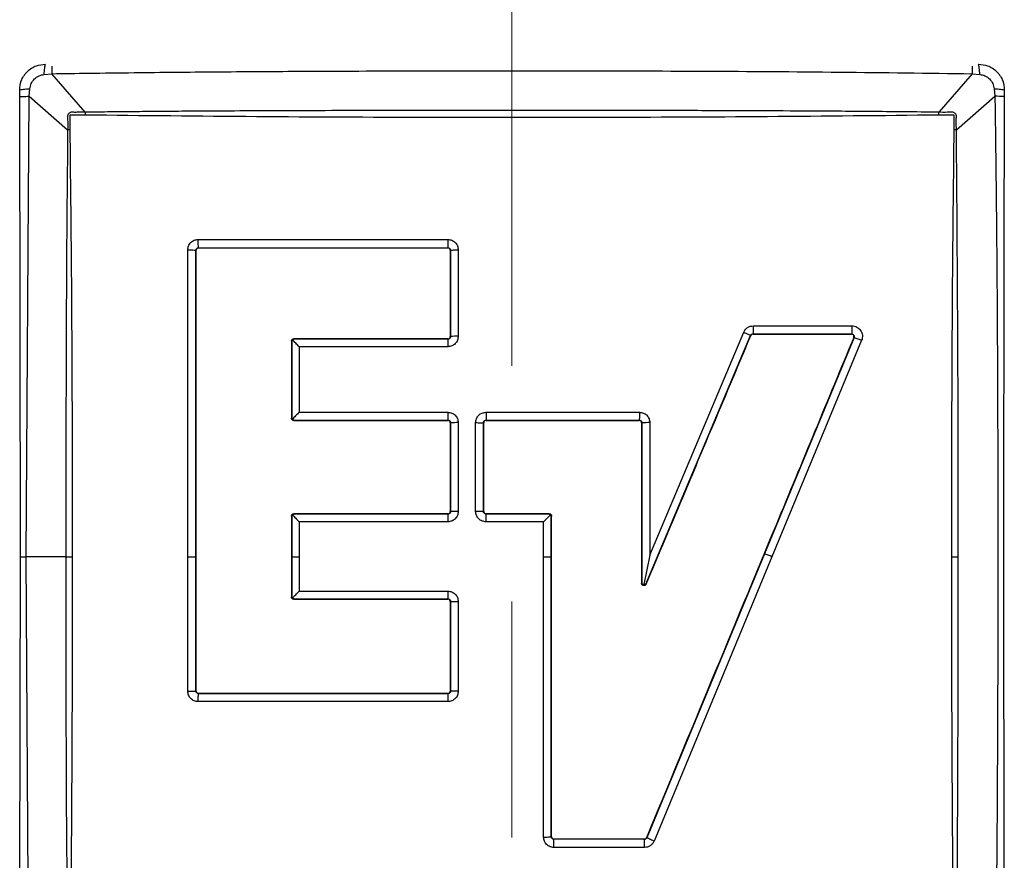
# Model space of a CAD drawing. Header units: millimetres. Extents: x 0 to 4205, y 0 to 2970.
# Tile 6 of 33: x 1008 to 1061, y 776 to 821. Entities that reach past the tile are written whole.
import ezdxf

# ---------------------------------------------------------------- set-up
doc = ezdxf.new("R2010")
doc.units = ezdxf.units.MM
doc.header["$LTSCALE"] = 5
doc.linetypes.add('CENTERX2', pattern=[20.32, 12.7, -2.54, 2.54, -2.54])
doc.layers.add('SLD-0', color=7, linetype='Continuous')

msp = doc.modelspace()

# ---------------------------------------------------------------- linework, layer by layer
at = {"color": 7, "linetype": 'Continuous', "lineweight": 25}
for p, q in [((1009.294803, 818.301233), (1009.700334, 818.342405)), ((1011.502298, 816.267232), (1009.700334, 818.342405)), ((1059.302586, 818.342405), (1057.500622, 816.267232)), ((1059.302586, 818.342405), (1059.708117, 818.301233)), ((1007.978947, 817.116785), (1007.973746, 817.46957)), ((1008.01139, 792.323569), (1007.978947, 817.116785)), ((1008.32319, 792.323569), (1008.482623, 817.124697)), ((1008.482623, 817.12469), (1008.523795, 817.530225)), ((1008.482623, 817.12469), (1010.557792, 815.322729)), ((1058.445128, 815.322729), (1060.520298, 817.12469)), ((1060.479126, 817.530225), (1060.520298, 817.12469)), ((1061.029174, 817.46957), (1061.023974, 817.116785)), ((1011.502298, 816.267232), (1011.49878, 816.131199)), ((1057.504141, 816.131199), (1057.500622, 816.267232)), ((1010.693825, 815.326246), (1010.557792, 815.322729)), ((1058.445128, 815.322729), (1058.309096, 815.326246)), ((1017.59277, 809.411655), (1031.04347, 809.411789)), ((1017.03184, 792.323569), (1017.031708, 808.849129)), ((1017.483461, 808.833564), (1017.473562, 808.83343)), ((1017.473613, 792.323569), (1017.473562, 808.833289)), ((1017.610603, 808.97061), (1017.610459, 808.960567)), ((1017.610603, 808.97061), (1031.04709, 808.970551)), ((1031.04706, 808.960567), (1031.04709, 808.970551)), ((1031.191647, 808.833318), (1031.17406, 808.833564)), ((1031.191647, 808.833318), (1031.191615, 804.185192)), ((1031.60461, 808.850865), (1031.604587, 804.197619)), ((1041.927647, 792.411665), (1046.985548, 804.416182)), ((1047.488832, 804.32413), (1052.802344, 804.32416)), ((1047.488832, 804.32413), (1047.488963, 804.312366)), ((1047.502439, 804.75876), (1052.822758, 804.758723)), ((1052.80253, 804.312366), (1052.802344, 804.32416)), ((1022.63511, 803.931261), (1022.61426, 803.931365)), ((1022.63511, 803.931261), (1022.635088, 799.790966)), ((1022.689364, 803.983207), (1022.63511, 803.931365)), ((1022.74126, 804.037573), (1022.689364, 803.983207)), ((1022.74126, 804.058368), (1022.741366, 804.037573)), ((1031.047122, 804.037611), (1022.741366, 804.037573)), ((1031.047122, 804.037611), (1031.04706, 804.058368)), ((1031.17406, 804.185371), (1031.191615, 804.185192)), ((1041.712961, 790.852721), (1047.354239, 804.241846)), ((1047.371927, 804.234679), (1047.354239, 804.241846)), ((1052.930408, 804.131905), (1048.101996, 792.485106)), ((1053.340078, 803.98349), (1048.50632, 792.323569)), ((1052.930408, 804.131905), (1052.919847, 804.136733)), ((1023.035973, 803.636501), (1023.035966, 800.105731)), ((1031.043502, 803.636509), (1023.035973, 803.636501)), ((1023.035966, 800.105731), (1031.043479, 800.105723)), ((1033.103012, 800.105723), (1041.36657, 800.105723)), ((1022.61426, 799.791167), (1022.635088, 799.790966)), ((1022.635088, 799.790899), (1022.683625, 799.741092)), ((1022.741328, 799.677673), (1022.74126, 799.664165)), ((1022.741328, 799.677673), (1031.0471, 799.677643)), ((1031.04706, 799.664165), (1031.0471, 799.677643)), ((1033.104476, 799.677643), (1033.10446, 799.664165)), ((1033.104476, 799.677643), (1041.359382, 799.67765)), ((1041.35946, 799.664165), (1041.359382, 799.67765)), ((1031.191593, 799.537058), (1031.17406, 799.537169)), ((1031.191593, 799.537058), (1031.191581, 794.761928)), ((1031.604578, 799.54462), (1031.604574, 794.764484)), ((1032.541932, 794.764491), (1032.541928, 799.544635)), ((1032.97746, 799.537169), (1032.961776, 799.537073)), ((1032.961787, 794.761936), (1032.961776, 799.537073)), ((1041.500078, 799.537087), (1041.48646, 799.537169)), ((1041.500078, 799.537087), (1041.500067, 790.89469)), ((1041.927651, 799.544642), (1041.927647, 792.411665)), ((1022.635056, 794.507931), (1022.61426, 794.507968)), ((1022.635075, 794.507931), (1022.635073, 792.323569)), ((1022.686488, 794.559027), (1022.635075, 794.507968)), ((1022.74126, 794.617804), (1022.686488, 794.559027)), ((1022.74126, 794.634971), (1022.741346, 794.617804)), ((1031.047111, 794.617834), (1022.741346, 794.617804)), ((1031.047111, 794.617834), (1031.04706, 794.634971)), ((1031.17406, 794.761966), (1031.191581, 794.761928)), ((1032.961787, 794.761936), (1032.97746, 794.761966)), ((1033.10446, 794.634971), (1033.104481, 794.617834)), ((1036.508031, 794.617834), (1033.104481, 794.617834)), ((1036.508031, 794.617849), (1036.50806, 794.634971)), ((1036.562094, 794.562074), (1036.50806, 794.617834)), ((1036.617995, 794.507901), (1036.562094, 794.562074)), ((1036.63506, 794.507968), (1036.617995, 794.507938)), ((1036.617996, 792.323569), (1036.617995, 794.507938)), ((1023.035959, 794.203396), (1023.035958, 792.323569)), ((1031.043489, 794.203403), (1023.035959, 794.203396)), ((1036.203314, 794.203403), (1033.103016, 794.203403)), ((1036.203314, 792.323569), (1036.203314, 794.203403)), ((1007.978947, 767.530354), (1008.01139, 792.323569)), ((1008.01139, 792.323569), (1008.32319, 792.323569)), ((1010.45959, 792.323569), (1008.32319, 792.323569)), ((1008.482623, 767.522442), (1008.32319, 792.323569)), ((1017.031842, 785.077045), (1017.03184, 792.323569)), ((1017.03184, 792.323569), (1017.473613, 792.323569)), ((1017.473607, 785.08463), (1017.473613, 792.323569)), ((1022.635073, 792.323569), (1023.035958, 792.323569)), ((1022.635073, 792.323569), (1022.635075, 790.164607)), ((1023.035958, 792.323569), (1023.035959, 790.469165)), ((1036.203308, 777.221138), (1036.203314, 792.323569)), ((1036.203314, 792.323569), (1036.617996, 792.323569)), ((1036.617941, 777.236188), (1036.617996, 792.323569)), ((1041.927647, 792.411665), (1041.605172, 790.832656)), ((1048.101996, 792.485106), (1041.758271, 777.183006)), ((1048.50632, 792.323569), (1042.155934, 777.005437)), ((1041.48646, 790.894675), (1041.500067, 790.89469)), ((1041.712961, 790.852721), (1041.730496, 790.845359)), ((1022.61426, 790.16457), (1022.635075, 790.164607)), ((1022.635075, 790.164645), (1022.68648, 790.113511)), ((1022.68648, 790.113511), (1022.74126, 790.054726)), ((1022.741346, 790.054726), (1022.74126, 790.037567)), ((1022.741346, 790.054726), (1031.047111, 790.054689)), ((1023.035959, 790.469165), (1031.043489, 790.469157)), ((1031.04706, 790.037567), (1031.047111, 790.054689)), ((1031.191581, 789.910602), (1031.17406, 789.910565)), ((1031.191581, 789.910602), (1031.191593, 785.084675)), ((1031.604574, 789.908076), (1031.604578, 785.07709)), ((1017.473607, 785.08463), (1017.483461, 785.08457)), ((1017.610459, 784.957568), (1017.610655, 784.944045)), ((1031.0471, 784.944105), (1017.610852, 784.944045)), ((1031.0471, 784.944105), (1031.04706, 784.957568)), ((1031.17406, 785.08457), (1031.191593, 785.084675)), ((1031.043479, 784.515987), (1017.593832, 784.515957)), ((1036.617941, 777.236188), (1036.63506, 777.235965)), ((1036.76206, 777.10897), (1036.76204, 777.09845)), ((1041.630165, 777.098442), (1036.76204, 777.09845)), ((1041.630165, 777.098442), (1041.630229, 777.10897)), ((1041.747547, 777.187328), (1041.758271, 777.183006)), ((1041.637635, 776.659223), (1036.764409, 776.65923))]:
    msp.add_line(p, q, dxfattribs=at)
at = {"color": 8, "linetype": 'Continuous', "lineweight": 25}
msp.add_arc((1039.312902, 818.181081), 29.613007, 178.8988662, 179.6878649, dxfattribs=at)
at = {"color": 7, "linetype": 'Continuous', "lineweight": 25}
for centre, radius, start, end in [((1060.485473, 798.873076), 18.251647, 88.3092885, 89.8906793), ((1047.655649, 809.327444), 16.612393, 179.7090932, 181.2309846), ((1046.252439, 803.699794), 15.209069, 178.7272674, 180.2384088), ((1031.535306, 799.632013), 4.566132, 89.1306405, 94.3167239), ((1073.08724, 800.028459), 39.984303, 179.8892843, 180.5027118), ((1031.535316, 792.046561), 7.498379, 89.4707565, 92.6273414), ((1041.850585, 791.803106), 7.74192, 89.4296454, 92.5948895), ((1046.740921, 794.273465), 15.697588, 178.7429596, 180.2557237), ((1032.614637, 772.218705), 22.545904, 89.1177546, 90.1847644), ((1044.374772, 782.569092), 10.593372, 67.0447175, 69.3998004), ((1031.535041, 812.304546), 22.396577, 269.1213154, 270.1778832), ((1017.116559, 793.011798), 7.935205, 269.3882919, 272.5789344), ((1047.218199, 784.593257), 16.174904, 178.7571066, 180.2737114), ((1011.481547, 776.742369), 25.283001, 359.8115929, 0.8069688)]:
    msp.add_arc(centre, radius, start, end, dxfattribs=at)
for points, knots in [([(1007.97375, 817.46957), (1007.98897, 817.634306), (1008.013003, 817.894422), (1008.178767, 818.220764), (1008.366476, 818.458421), (1008.604071, 818.646126), (1008.930347, 818.811965), (1009.190572, 818.836031), (1009.35546, 818.85128)], [0, 0, 0, 0, 0.226348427, 0.357400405, 0.500016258, 0.642454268, 0.773445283, 1, 1, 1, 1]), ([(1009.294803, 818.301233), (1009.298137, 818.364316), (1009.304928, 818.492786), (1009.319892, 818.655811), (1009.337112, 818.784623), (1009.349422, 818.82932), (1009.355468, 818.851272)], [0, 0, 0, 0, 0.245463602, 0.499894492, 0.754385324, 1, 1, 1, 1]), ([(1059.64746, 818.85128), (1059.812189, 818.836057), (1060.0723, 818.812021), (1060.398649, 818.646271), (1060.6363, 818.458554), (1060.824011, 818.220973), (1060.989857, 817.8947), (1061.013922, 817.634468), (1061.02917, 817.46957)], [0, 0, 0, 0, 0.226339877, 0.357394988, 0.500016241, 0.642445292, 0.773432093, 1, 1, 1, 1]), ([(1059.708117, 818.301233), (1059.704782, 818.364335), (1059.697991, 818.492838), (1059.683027, 818.655867), (1059.665812, 818.784656), (1059.653505, 818.829338), (1059.647462, 818.85128)], [0, 0, 0, 0, 0.245525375, 0.499994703, 0.754469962, 1, 1, 1, 1]), ([(1008.523795, 817.530225), (1008.540301, 817.625844), (1008.574179, 817.822092), (1008.754531, 818.069992), (1009.00269, 818.250266), (1009.198921, 818.284504), (1009.294803, 818.301233)], [0, 0, 0, 0, 0.24358256, 0.499928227, 0.75565651, 1, 1, 1, 1]), ([(1009.700334, 818.342405), (1010.3622, 818.35233), (1011.841835, 818.374517), (1014.058028, 818.401824), (1016.338139, 818.426304), (1018.548025, 818.445849), (1020.758072, 818.461842), (1022.951912, 818.474456), (1026.435416, 818.490374), (1031.31787, 818.502406), (1037.905189, 818.502727), (1044.880824, 818.483974), (1052.106427, 818.43947), (1056.917198, 818.37458), (1059.302588, 818.342405)], [0, 0, 0, 0, 0.040034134, 0.089498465, 0.134044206, 0.177941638, 0.223155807, 0.267709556, 0.310625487, 0.433837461, 0.562996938, 0.709020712, 0.855719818, 1, 1, 1, 1]), ([(1059.708117, 818.301233), (1059.803738, 818.284727), (1059.999987, 818.25085), (1060.24788, 818.07049), (1060.428158, 817.822337), (1060.462399, 817.626106), (1060.479129, 817.530225)], [0, 0, 0, 0, 0.243586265, 0.499927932, 0.755656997, 1, 1, 1, 1]), ([(1007.973759, 817.46957), (1007.99571, 817.475615), (1008.040404, 817.487924), (1008.169218, 817.505137), (1008.332245, 817.520096), (1008.460714, 817.526889), (1008.523795, 817.530225)], [0, 0, 0, 0, 0.245613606, 0.500104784, 0.754541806, 1, 1, 1, 1]), ([(1007.978947, 817.116785), (1007.99925, 817.11755), (1008.040596, 817.119109), (1008.157226, 817.121314), (1008.305482, 817.123283), (1008.424118, 817.124225), (1008.482623, 817.12469)], [0, 0, 0, 0, 0.244506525, 0.497916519, 0.752399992, 1, 1, 1, 1]), ([(1060.479129, 817.530225), (1060.54221, 817.526889), (1060.670679, 817.520096), (1060.833705, 817.50514), (1060.962518, 817.487914), (1061.007212, 817.475607), (1061.029163, 817.469562)], [0, 0, 0, 0, 0.245458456, 0.499893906, 0.754386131, 1, 1, 1, 1]), ([(1060.520298, 817.12469), (1060.530215, 816.463497), (1060.552406, 814.98395), (1060.579715, 812.767891), (1060.604231, 810.487575), (1060.623794, 808.277915), (1060.63987, 806.065292), (1060.652574, 803.864319), (1060.6687, 800.373866), (1060.681127, 795.434155), (1060.681482, 788.641621), (1060.660305, 781.49775), (1060.612331, 774.331877), (1060.550174, 769.73297), (1060.520298, 767.522442)], [0, 0, 0, 0, 0.039993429, 0.089493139, 0.134036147, 0.177913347, 0.22313684, 0.267857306, 0.311028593, 0.434238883, 0.566607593, 0.72183503, 0.866296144, 1, 1, 1, 1]), ([(1061.023974, 817.116785), (1061.016721, 814.348654), (1061.002497, 808.919779), (1060.993368, 800.655265), (1060.990677, 792.320937), (1060.993346, 783.991015), (1061.002515, 775.726501), (1061.016722, 770.300258), (1061.023974, 767.530354)], [0, 0, 0, 0, 0.167478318, 0.328459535, 0.5, 0.67169973, 0.832414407, 1, 1, 1, 1]), ([(1011.502298, 816.267232), (1011.352929, 816.266281), (1011.12893, 816.264855), (1010.88604, 816.258171), (1010.774754, 816.273632), (1010.718824, 816.262551), (1010.667957, 816.236918), (1010.628306, 816.196816), (1010.592426, 816.161245), (1010.575089, 816.130086), (1010.567734, 816.112893), (1010.55893, 816.089951), (1010.54394, 815.975221), (1010.575531, 815.715397), (1010.564551, 815.47235), (1010.557792, 815.322729)], [0, 0, 0, 0, 0.250157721, 0.375143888, 0.406390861, 0.43753484, 0.468685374, 0.499974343, 0.531228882, 0.552636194, 0.558941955, 0.562473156, 0.593638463, 0.749843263, 1, 1, 1, 1]), ([(1010.693825, 815.326246), (1010.693356, 815.370088), (1010.692642, 815.436858), (1010.691809, 815.553589), (1010.691278, 815.639012), (1010.691164, 815.704722), (1010.69113, 815.721228), (1010.691135, 815.725412), (1010.691129, 815.726473), (1010.691133, 815.726752), (1010.69113, 815.726832), (1010.703146, 815.85135), (1010.686129, 815.982541), (1010.694026, 816.115155), (1010.695855, 816.123672), (1010.696992, 816.125919), (1010.697624, 816.126601), (1010.698421, 816.12702), (1010.700154, 816.127127), (1010.70518, 816.12764), (1010.722988, 816.128332), (1010.790318, 816.130451), (1011.05227, 816.134109), (1011.300867, 816.132489), (1011.49878, 816.131199)], [0, 0, 0, 0, 0.082089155, 0.125020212, 0.218566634, 0.242072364, 0.247997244, 0.249503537, 0.249890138, 0.249992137, 0.250024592, 0.250038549, 0.4833779, 0.495271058, 0.49853439, 0.49954777, 0.499927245, 0.50024628, 0.501205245, 0.503108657, 0.509763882, 0.534464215, 0.629378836, 1, 1, 1, 1]), ([(1011.49878, 816.131199), (1014.576646, 816.09785), (1020.703687, 816.031463), (1029.911035, 815.997841), (1039.091933, 815.997837), (1048.299266, 816.031475), (1054.426291, 816.097854), (1057.504141, 816.131199)], [0, 0, 0, 0, 0.2009701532, 0.4000668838, 0.5999341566, 0.799030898, 1, 1, 1, 1]), ([(1057.500622, 816.267232), (1057.475298, 816.26752), (1057.235086, 816.270251), (1055.755086, 816.287315), (1053.241833, 816.310648), (1049.90909, 816.332016), (1046.710105, 816.345934), (1043.206256, 816.355551), (1039.606655, 816.361936), (1036.219269, 816.36477), (1033.571997, 816.364836), (1031.159298, 816.363564), (1028.682282, 816.360987), (1025.870192, 816.355607), (1023.361347, 816.34849), (1021.348047, 816.341523), (1019.556967, 816.333484), (1017.874562, 816.324071), (1016.129495, 816.312031), (1014.701727, 816.300421), (1013.330058, 816.287541), (1012.361872, 816.277193), (1011.749965, 816.270157), (1011.564737, 816.267969), (1011.502298, 816.267232)], [0, 0, 0, 0, 0.00165454, 0.015693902, 0.096683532, 0.165747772, 0.233154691, 0.305322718, 0.394192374, 0.467777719, 0.526080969, 0.566710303, 0.625012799, 0.687516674, 0.750008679, 0.78857913, 0.81880601, 0.866827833, 0.898335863, 0.932684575, 0.960026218, 0.987898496, 0.995920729, 1, 1, 1, 1]), ([(1058.445128, 815.322729), (1058.44418, 815.472099), (1058.442758, 815.696097), (1058.436059, 815.938989), (1058.451521, 816.050273), (1058.44045, 816.106205), (1058.41481, 816.157068), (1058.374714, 816.196724), (1058.339139, 816.232598), (1058.307986, 816.24995), (1058.290785, 816.257286), (1058.267854, 816.26612), (1058.153096, 816.281037), (1057.893302, 816.249533), (1057.650247, 816.260488), (1057.500622, 816.267232)], [0, 0, 0, 0, 0.250157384, 0.375143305, 0.406390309, 0.43753367, 0.468683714, 0.499972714, 0.531227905, 0.552636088, 0.558940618, 0.562471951, 0.593638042, 0.749843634, 1, 1, 1, 1]), ([(1057.504141, 816.131199), (1057.547982, 816.131668), (1057.61475, 816.132381), (1057.731481, 816.133219), (1057.816902, 816.133746), (1057.882613, 816.13386), (1057.899119, 816.133898), (1057.903304, 816.133897), (1057.904367, 816.133897), (1057.904646, 816.133897), (1057.904724, 816.133897), (1058.02974, 816.133896), (1058.160454, 816.138609), (1058.293046, 816.131004), (1058.30157, 816.129175), (1058.303811, 816.128033), (1058.304499, 816.127406), (1058.304911, 816.126606), (1058.305021, 816.124875), (1058.305536, 816.119849), (1058.30622, 816.102045), (1058.30835, 816.034709), (1058.311992, 815.772765), (1058.310379, 815.524163), (1058.309096, 815.326246)], [0, 0, 0, 0, 0.082087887, 0.125017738, 0.218564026, 0.242069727, 0.247995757, 0.249500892, 0.249889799, 0.249992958, 0.250021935, 0.250034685, 0.483376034, 0.495270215, 0.498533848, 0.499548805, 0.499925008, 0.500247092, 0.501203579, 0.50310709, 0.509761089, 0.534462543, 0.629377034, 1, 1, 1, 1]), ([(1010.557792, 815.322729), (1010.535463, 813.004075), (1010.488554, 808.133111), (1010.464653, 800.464244), (1010.461326, 795.115243), (1010.45959, 792.323569)], [0, 0, 0, 0, 0.302808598, 0.636131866, 1, 1, 1, 1]), ([(1010.824782, 792.323569), (1010.822468, 794.874974), (1010.81784, 799.977222), (1010.778934, 807.64827), (1010.722275, 812.759622), (1010.693825, 815.326246)], [0, 0, 0, 0, 0.332428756, 0.66478445, 1, 1, 1, 1]), ([(1058.309096, 815.326246), (1058.280645, 812.759594), (1058.223986, 807.648225), (1058.185075, 799.977177), (1058.180451, 794.874956), (1058.178139, 792.323569)], [0, 0, 0, 0, 0.335219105, 0.667573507, 1, 1, 1, 1]), ([(1058.543331, 792.323569), (1058.542997, 796.159775), (1058.54233, 803.832977), (1058.477531, 811.492549), (1058.445128, 815.322729)], [0, 0, 0, 0, 0.49994843, 1, 1, 1, 1]), ([(1017.031711, 808.850142), (1017.04005, 808.923209), (1017.056775, 809.069745), (1017.185508, 809.25546), (1017.37059, 809.385711), (1017.517294, 809.403009), (1017.590624, 809.411655)], [0, 0, 0, 0, 0.249141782, 0.499655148, 0.749900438, 1, 1, 1, 1]), ([(1017.610461, 808.970603), (1017.607979, 808.987326), (1017.602857, 809.02183), (1017.596884, 809.129393), (1017.59304, 809.264943), (1017.592858, 809.363794), (1017.59277, 809.411804)], [0, 0, 0, 0, 0.241812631, 0.498919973, 0.756635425, 1, 1, 1, 1]), ([(1031.04347, 809.411789), (1031.117004, 809.403342), (1031.26406, 809.38645), (1031.449387, 809.256758), (1031.579035, 809.071637), (1031.596086, 808.924854), (1031.60461, 808.851468)], [0, 0, 0, 0, 0.250047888, 0.500060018, 0.75004684, 1, 1, 1, 1]), ([(1017.031831, 808.850142), (1017.079875, 808.85009), (1017.178807, 808.849983), (1017.314517, 808.846376), (1017.422242, 808.840669), (1017.456804, 808.835698), (1017.473553, 808.833289)], [0, 0, 0, 0, 0.24332038, 0.501049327, 0.758200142, 1, 1, 1, 1]), ([(1017.473561, 808.83343), (1017.476366, 808.85083), (1017.481956, 808.885505), (1017.513428, 808.930072), (1017.557798, 808.962466), (1017.592812, 808.967876), (1017.610461, 808.970603)], [0, 0, 0, 0, 0.249804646, 0.497836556, 0.746879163, 1, 1, 1, 1]), ([(1017.483461, 785.08457), (1017.483457, 788.168934), (1017.483451, 793.669744), (1017.483454, 801.588948), (1017.483458, 806.418237), (1017.483461, 808.833564)], [0, 0, 0, 0, 0.389507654, 0.694667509, 1, 1, 1, 1]), ([(1017.610459, 808.960567), (1017.596184, 808.95915), (1017.567633, 808.956317), (1017.529612, 808.934481), (1017.500919, 808.902346), (1017.485709, 808.866663), (1017.484103, 808.843019), (1017.483461, 808.833564)], [0, 0, 0, 0, 0.214854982, 0.42972983, 0.643003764, 0.857241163, 1, 1, 1, 1]), ([(1017.610459, 808.960567), (1018.729351, 808.960567), (1020.967133, 808.960567), (1025.445589, 808.960567), (1028.806463, 808.960567), (1031.04706, 808.960567)], [0, 0, 0, 0, 0.249997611, 0.499995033, 1, 1, 1, 1]), ([(1031.17406, 808.833564), (1031.172651, 808.847848), (1031.169832, 808.876414), (1031.147942, 808.914393), (1031.115741, 808.943196), (1031.080015, 808.958374), (1031.056368, 808.959948), (1031.04706, 808.960567)], [0, 0, 0, 0, 0.214918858, 0.429826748, 0.64348761, 0.85967704, 1, 1, 1, 1]), ([(1031.04709, 808.970558), (1031.064993, 808.968537), (1031.101309, 808.964438), (1031.147993, 808.933887), (1031.182841, 808.889112), (1031.188689, 808.852179), (1031.191637, 808.833564)], [0, 0, 0, 0, 0.241429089, 0.489739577, 0.742818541, 1, 1, 1, 1]), ([(1031.17406, 808.833564), (1031.17406, 808.059093), (1031.17406, 806.510108), (1031.17406, 804.960297), (1031.17406, 804.185371)], [0, 0, 0, 0, 0.499986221, 1, 1, 1, 1]), ([(1031.191637, 808.833564), (1031.207301, 808.835874), (1031.239582, 808.840634), (1031.338787, 808.846321), (1031.464728, 808.850196), (1031.55873, 808.850645), (1031.604599, 808.850865)], [0, 0, 0, 0, 0.241256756, 0.497169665, 0.754635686, 1, 1, 1, 1]), ([(1046.985386, 804.415705), (1047.027095, 804.397871), (1047.112539, 804.361335), (1047.2254, 804.309709), (1047.313328, 804.266719), (1047.340948, 804.250132), (1047.354361, 804.242077)], [0, 0, 0, 0, 0.24538736, 0.502685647, 0.758501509, 1, 1, 1, 1]), ([(1046.985548, 804.416182), (1047.011167, 804.464794), (1047.062431, 804.562067), (1047.18814, 804.670852), (1047.337433, 804.745225), (1047.447189, 804.754228), (1047.502439, 804.75876)], [0, 0, 0, 0, 0.249791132, 0.499840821, 0.748223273, 1, 1, 1, 1]), ([(1047.354361, 804.242077), (1047.361518, 804.254315), (1047.375781, 804.278704), (1047.409396, 804.304572), (1047.447573, 804.321753), (1047.475179, 804.323339), (1047.488832, 804.324123)], [0, 0, 0, 0, 0.254051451, 0.506300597, 0.755821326, 1, 1, 1, 1]), ([(1047.502439, 804.75876), (1047.50233, 804.711442), (1047.502105, 804.613973), (1047.49915, 804.480767), (1047.494616, 804.374817), (1047.490722, 804.340696), (1047.488832, 804.32413)], [0, 0, 0, 0, 0.242746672, 0.5000200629, 0.7572556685, 1, 1, 1, 1]), ([(1052.8217, 804.758775), (1052.821568, 804.711246), (1052.821295, 804.613495), (1052.8171, 804.480194), (1052.810669, 804.37462), (1052.805186, 804.34063), (1052.802528, 804.324153)], [0, 0, 0, 0, 0.243832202, 0.501480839, 0.758330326, 1, 1, 1, 1]), ([(1052.802528, 804.324153), (1052.81368, 804.322784), (1052.835894, 804.320058), (1052.867061, 804.306348), (1052.894375, 804.286535), (1052.915814, 804.260565), (1052.930676, 804.230522), (1052.938463, 804.198035), (1052.93945, 804.164325), (1052.933538, 804.14302), (1052.930561, 804.132293)], [0, 0, 0, 0, 0.127768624, 0.254525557, 0.37928655, 0.502301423, 0.625240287, 0.748917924, 0.873573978, 1, 1, 1, 1]), ([(1052.822758, 804.758723), (1052.86862, 804.755486), (1052.960232, 804.749022), (1053.089147, 804.696612), (1053.202688, 804.617809), (1053.292599, 804.512329), (1053.355599, 804.388867), (1053.38492, 804.253826), (1053.383929, 804.114645), (1053.354823, 804.027525), (1053.340244, 803.983885)], [0, 0, 0, 0, 0.125184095, 0.25006471, 0.375049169, 0.499997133, 0.624908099, 0.749912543, 0.874726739, 1, 1, 1, 1]), ([(1022.61426, 803.931365), (1022.615673, 803.945609), (1022.618504, 803.974149), (1022.640307, 804.012178), (1022.672474, 804.040909), (1022.708174, 804.05613), (1022.731828, 804.05773), (1022.74126, 804.058368)], [0, 0, 0, 0, 0.214307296, 0.429427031, 0.642979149, 0.857635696, 1, 1, 1, 1]), ([(1022.61426, 803.931365), (1022.61426, 803.241458), (1022.61426, 801.861612), (1022.61426, 800.481326), (1022.61426, 799.791167)], [0, 0, 0, 0, 0.499988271, 1, 1, 1, 1]), ([(1023.035973, 803.636501), (1022.972103, 803.700722), (1022.87419, 803.799171), (1022.757404, 803.913663), (1022.71107, 803.96102), (1022.689364, 803.983207)], [0, 0, 0, 0, 0.49930759, 0.765433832, 1, 1, 1, 1]), ([(1031.04706, 804.058368), (1029.662565, 804.058368), (1027.585706, 804.058368), (1024.817245, 804.058368), (1023.433266, 804.058368), (1022.74126, 804.058368)], [0, 0, 0, 0, 0.499952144, 0.749970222, 1, 1, 1, 1]), ([(1031.604587, 804.197619), (1031.59615, 804.124131), (1031.579272, 803.977125), (1031.449601, 803.791573), (1031.264041, 803.661862), (1031.117004, 803.644958), (1031.043502, 803.636509)], [0, 0, 0, 0, 0.250008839, 0.500117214, 0.750115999, 1, 1, 1, 1]), ([(1031.04706, 804.058368), (1031.061344, 804.059789), (1031.08991, 804.06263), (1031.127943, 804.084467), (1031.15664, 804.116639), (1031.171824, 804.152329), (1031.173423, 804.175961), (1031.17406, 804.185371)], [0, 0, 0, 0, 0.214789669, 0.429562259, 0.643275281, 0.857955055, 1, 1, 1, 1]), ([(1031.191615, 804.185192), (1031.191281, 804.175806), (1031.190609, 804.156872), (1031.179467, 804.120126), (1031.158587, 804.086662), (1031.129047, 804.061476), (1031.103434, 804.047825), (1031.075768, 804.039097), (1031.056644, 804.038105), (1031.047122, 804.037611)], [0, 0, 0, 0, 0.123193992, 0.248502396, 0.500231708, 0.625962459, 0.751305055, 0.876178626, 1, 1, 1, 1]), ([(1041.730496, 790.845359), (1042.208033, 791.978741), (1043.163106, 794.245504), (1045.044125, 798.709904), (1046.446563, 802.038431), (1047.371927, 804.234679)], [0, 0, 0, 0, 0.2538283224, 0.5076565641, 1, 1, 1, 1]), ([(1052.919847, 804.136733), (1051.52334, 800.768115), (1048.964848, 794.596583), (1045.238225, 785.607368), (1042.911453, 779.994844), (1041.747547, 777.187328)], [0, 0, 0, 0, 0.375251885, 0.687486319, 1, 1, 1, 1]), ([(1047.488963, 804.312366), (1047.474667, 804.310961), (1047.446074, 804.308153), (1047.408188, 804.286204), (1047.38393, 804.259723), (1047.374846, 804.240768), (1047.371927, 804.234679)], [0, 0, 0, 0, 0.287747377, 0.5754801, 0.863622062, 1, 1, 1, 1]), ([(1047.488963, 804.312366), (1048.374821, 804.312366), (1050.146606, 804.312366), (1051.917199, 804.312366), (1052.80253, 804.312366)], [0, 0, 0, 0, 0.499980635, 1, 1, 1, 1]), ([(1052.919847, 804.136733), (1052.924011, 804.150425), (1052.932341, 804.177813), (1052.926711, 804.221153), (1052.908195, 804.260203), (1052.877462, 804.290713), (1052.840503, 804.309236), (1052.814379, 804.311389), (1052.80253, 804.312366)], [0, 0, 0, 0, 0.171427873, 0.34292104, 0.513554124, 0.684971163, 0.857116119, 1, 1, 1, 1]), ([(1052.930561, 804.132293), (1052.946812, 804.128396), (1052.980333, 804.120358), (1053.080528, 804.085766), (1053.205524, 804.038569), (1053.296089, 804.001498), (1053.340119, 803.983475)], [0, 0, 0, 0, 0.241729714, 0.498598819, 0.756235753, 1, 1, 1, 1]), ([(1023.035966, 800.105731), (1022.970279, 800.039877), (1022.869613, 799.938954), (1022.753245, 799.814862), (1022.705852, 799.764644), (1022.683625, 799.741092)], [0, 0, 0, 0, 0.499287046, 0.765171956, 1, 1, 1, 1]), ([(1031.043479, 800.105723), (1031.116995, 800.097256), (1031.26409, 800.080315), (1031.449633, 799.950595), (1031.579261, 799.765066), (1031.596141, 799.618089), (1031.604578, 799.54462)], [0, 0, 0, 0, 0.249972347, 0.500160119, 0.750145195, 1, 1, 1, 1]), ([(1031.043479, 800.105723), (1031.043515, 800.058948), (1031.04359, 799.96266), (1031.044379, 799.831702), (1031.045578, 799.727607), (1031.046601, 799.69398), (1031.047099, 799.677643)], [0, 0, 0, 0, 0.242897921, 0.500004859, 0.757075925, 1, 1, 1, 1]), ([(1032.541928, 799.544635), (1032.550374, 799.618155), (1032.567269, 799.765212), (1032.697011, 799.950708), (1032.882509, 800.080401), (1033.029516, 800.097283), (1033.103012, 800.105723)], [0, 0, 0, 0, 0.250047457, 0.50015395, 0.75010162, 1, 1, 1, 1]), ([(1041.36657, 800.105731), (1041.366497, 800.058896), (1041.366348, 799.962532), (1041.364778, 799.831544), (1041.362398, 799.72755), (1041.360367, 799.693962), (1041.359381, 799.67765)], [0, 0, 0, 0, 0.2432189, 0.500428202, 0.757381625, 1, 1, 1, 1]), ([(1041.36657, 800.105723), (1041.440093, 800.097279), (1041.587158, 800.08039), (1041.772681, 799.950617), (1041.902341, 799.765091), (1041.919215, 799.618118), (1041.927651, 799.544642)], [0, 0, 0, 0, 0.250041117, 0.500145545, 0.750109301, 1, 1, 1, 1]), ([(1022.74126, 799.664165), (1022.725279, 799.66592), (1022.694949, 799.669251), (1022.656398, 799.693675), (1022.628919, 799.726997), (1022.615896, 799.761639), (1022.614683, 799.78354), (1022.61426, 799.791167)], [0, 0, 0, 0, 0.240041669, 0.455578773, 0.669352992, 0.884854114, 1, 1, 1, 1]), ([(1022.683625, 799.741092), (1022.690032, 799.728321), (1022.704081, 799.70032), (1022.728162, 799.685651), (1022.74126, 799.677673)], [0, 0, 0, 0, 0.456083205, 1, 1, 1, 1]), ([(1022.74126, 799.664165), (1024.12508, 799.664165), (1026.200928, 799.664165), (1028.969879, 799.664165), (1030.354656, 799.664165), (1031.04706, 799.664165)], [0, 0, 0, 0, 0.499952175, 0.749970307, 1, 1, 1, 1]), ([(1031.17406, 799.537169), (1031.172638, 799.551464), (1031.169793, 799.580053), (1031.147918, 799.618095), (1031.1157, 799.646814), (1031.080011, 799.661957), (1031.056407, 799.663538), (1031.04706, 799.664165)], [0, 0, 0, 0, 0.215020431, 0.43002915, 0.643911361, 0.858985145, 1, 1, 1, 1]), ([(1031.047099, 799.677643), (1031.065337, 799.675536), (1031.1022, 799.671279), (1031.141843, 799.644662), (1031.166416, 799.616749), (1031.185479, 799.583997), (1031.18915, 799.555815), (1031.191593, 799.537058)], [0, 0, 0, 0, 0.244723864, 0.494634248, 0.620823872, 0.747636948, 1, 1, 1, 1]), ([(1032.961775, 799.537073), (1032.964406, 799.555347), (1032.969685, 799.592011), (1033.002637, 799.638082), (1033.04897, 799.671236), (1033.085998, 799.67551), (1033.104476, 799.677643)], [0, 0, 0, 0, 0.249171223, 0.499924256, 0.75044898, 1, 1, 1, 1]), ([(1033.10446, 799.664165), (1033.090171, 799.662746), (1033.061593, 799.659909), (1033.023569, 799.638047), (1032.994847, 799.605851), (1032.979679, 799.570159), (1032.97809, 799.546534), (1032.97746, 799.537169)], [0, 0, 0, 0, 0.214897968, 0.429789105, 0.643449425, 0.85867567, 1, 1, 1, 1]), ([(1033.10446, 799.664165), (1034.480273, 799.664165), (1036.544107, 799.664165), (1039.295791, 799.664165), (1040.67156, 799.664165), (1041.35946, 799.664165)], [0, 0, 0, 0, 0.499952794, 0.749970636, 1, 1, 1, 1]), ([(1041.359381, 799.67765), (1041.377534, 799.675038), (1041.414025, 799.669786), (1041.460238, 799.63748), (1041.493014, 799.591533), (1041.497727, 799.555206), (1041.500077, 799.537087)], [0, 0, 0, 0, 0.249629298, 0.501808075, 0.751526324, 1, 1, 1, 1]), ([(1041.48646, 799.537169), (1041.485038, 799.551461), (1041.482194, 799.580042), (1041.460328, 799.61808), (1041.428127, 799.646789), (1041.392443, 799.661951), (1041.36883, 799.663536), (1041.35946, 799.664165)], [0, 0, 0, 0, 0.214992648, 0.429963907, 0.643671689, 0.858607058, 1, 1, 1, 1]), ([(1031.17406, 799.537169), (1031.17406, 798.7414), (1031.17406, 797.149813), (1031.17406, 795.557931), (1031.17406, 794.761966)], [0, 0, 0, 0, 0.49998487, 1, 1, 1, 1]), ([(1032.541927, 799.544635), (1032.588125, 799.544541), (1032.683055, 799.544347), (1032.811257, 799.542673), (1032.912814, 799.540191), (1032.945766, 799.538092), (1032.961775, 799.537073)], [0, 0, 0, 0, 0.243742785, 0.500860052, 0.7575079, 1, 1, 1, 1]), ([(1032.97746, 794.761966), (1032.97746, 795.241199), (1032.97746, 796.199668), (1032.97746, 797.791449), (1032.97746, 798.903881), (1032.97746, 799.537169)], [0, 0, 0, 0, 0.301049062, 0.602099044, 1, 1, 1, 1]), ([(1041.48646, 799.537169), (1041.48646, 798.817023), (1041.48646, 797.376731), (1041.486461, 794.495881), (1041.48646, 792.335117), (1041.48646, 790.894675)], [0, 0, 0, 0, 0.2500176, 0.50003515, 1, 1, 1, 1]), ([(1022.61426, 794.507968), (1022.615673, 794.522204), (1022.618504, 794.550737), (1022.640286, 794.588752), (1022.672453, 794.6175), (1022.708165, 794.632724), (1022.731837, 794.634331), (1022.74126, 794.634971)], [0, 0, 0, 0, 0.214083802, 0.429069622, 0.642655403, 0.857752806, 1, 1, 1, 1]), ([(1022.61426, 794.507968), (1022.61426, 794.146013), (1022.61426, 793.422099), (1022.61426, 791.974285), (1022.61426, 790.888447), (1022.61426, 790.16457)], [0, 0, 0, 0, 0.250006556, 0.500015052, 1, 1, 1, 1]), ([(1022.686488, 794.559027), (1022.70869, 794.536405), (1022.756063, 794.488139), (1022.871465, 794.367728), (1022.971014, 794.268277), (1023.035959, 794.203396)], [0, 0, 0, 0, 0.234661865, 0.500693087, 1, 1, 1, 1]), ([(1031.04706, 794.634971), (1030.354367, 794.634971), (1028.968979, 794.634971), (1026.200029, 794.634971), (1024.124471, 794.634971), (1022.74126, 794.634971)], [0, 0, 0, 0, 0.250134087, 0.500268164, 1, 1, 1, 1]), ([(1031.604574, 794.764484), (1031.596097, 794.690992), (1031.579132, 794.54391), (1031.449491, 794.358283), (1031.263875, 794.22873), (1031.116936, 794.211844), (1031.043489, 794.203403)], [0, 0, 0, 0, 0.2499600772, 0.5002518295, 0.7502032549, 1, 1, 1, 1]), ([(1031.04706, 794.634971), (1031.06137, 794.636403), (1031.089988, 794.639266), (1031.128093, 794.661152), (1031.15675, 794.693411), (1031.17184, 794.72907), (1031.173429, 794.752617), (1031.17406, 794.761966)], [0, 0, 0, 0, 0.215283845, 0.430517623, 0.644695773, 0.85892424, 1, 1, 1, 1]), ([(1031.191582, 794.761928), (1031.191034, 794.752592), (1031.18993, 794.733773), (1031.178131, 794.69758), (1031.156891, 794.664876), (1031.127423, 794.640765), (1031.094014, 794.622747), (1031.065813, 794.619793), (1031.047111, 794.617834)], [0, 0, 0, 0, 0.123816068, 0.249589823, 0.50196738, 0.627892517, 0.753235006, 1, 1, 1, 1]), ([(1031.604576, 794.764484), (1031.55907, 794.764447), (1031.465557, 794.764372), (1031.339727, 794.763819), (1031.239914, 794.762972), (1031.207401, 794.76227), (1031.191582, 794.761928)], [0, 0, 0, 0, 0.243386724, 0.500139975, 0.756804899, 1, 1, 1, 1]), ([(1033.103016, 794.203403), (1033.029519, 794.211865), (1032.882445, 794.228797), (1032.696883, 794.358494), (1032.567255, 794.544051), (1032.550371, 794.691026), (1032.541932, 794.764491)], [0, 0, 0, 0, 0.249950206, 0.50017316, 0.75016143, 1, 1, 1, 1]), ([(1033.104482, 794.617834), (1033.095219, 794.618457), (1033.076614, 794.619708), (1033.040964, 794.631647), (1033.008958, 794.65289), (1032.984878, 794.681849), (1032.966681, 794.715039), (1032.963739, 794.743228), (1032.961787, 794.761936)], [0, 0, 0, 0, 0.123856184, 0.248771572, 0.499560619, 0.625460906, 0.751422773, 1, 1, 1, 1]), ([(1032.97746, 794.761966), (1032.978889, 794.747659), (1032.981746, 794.719049), (1033.003637, 794.680976), (1033.035885, 794.652281), (1033.07156, 794.637176), (1033.095129, 794.635596), (1033.10446, 794.634971)], [0, 0, 0, 0, 0.215211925, 0.430356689, 0.644359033, 0.859205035, 1, 1, 1, 1]), ([(1033.103016, 794.203403), (1033.103037, 794.249089), (1033.10308, 794.342947), (1033.103404, 794.469292), (1033.103882, 794.569396), (1033.104286, 794.601988), (1033.104482, 794.617834)], [0, 0, 0, 0, 0.243643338, 0.500544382, 0.75715677, 1, 1, 1, 1]), ([(1036.50806, 794.634971), (1035.997908, 794.634971), (1035.175571, 794.634971), (1034.041028, 794.634971), (1033.41665, 794.634971), (1033.10446, 794.634971)], [0, 0, 0, 0, 0.449660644, 0.724829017, 1, 1, 1, 1]), ([(1036.203314, 794.203403), (1036.269316, 794.269014), (1036.370463, 794.369561), (1036.489485, 794.491127), (1036.538912, 794.539422), (1036.562094, 794.562074)], [0, 0, 0, 0, 0.499293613, 0.765158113, 1, 1, 1, 1]), ([(1036.50806, 794.634971), (1036.522309, 794.633556), (1036.550865, 794.63072), (1036.588891, 794.608898), (1036.617649, 794.576696), (1036.632835, 794.540989), (1036.634428, 794.517345), (1036.63506, 794.507968)], [0, 0, 0, 0, 0.2143392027, 0.4295311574, 0.643233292, 0.8585061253, 1, 1, 1, 1]), ([(1036.63506, 777.235965), (1036.635059, 779.774685), (1036.635057, 783.921047), (1036.635059, 789.680102), (1036.63506, 792.898545), (1036.63506, 794.507968)], [0, 0, 0, 0, 0.441178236, 0.720554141, 1, 1, 1, 1]), ([(1010.45959, 792.323569), (1010.459407, 788.487332), (1010.459042, 780.814081), (1010.524873, 773.154553), (1010.557792, 769.324402)], [0, 0, 0, 0, 0.499949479, 1, 1, 1, 1]), ([(1010.45959, 792.323569), (1010.516371, 792.323569), (1010.629935, 792.323569), (1010.759832, 792.323569), (1010.824782, 792.323569)], [0, 0, 0, 0, 0.499994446, 1, 1, 1, 1]), ([(1010.693825, 769.320885), (1010.722274, 771.88753), (1010.77893, 776.998901), (1010.817844, 784.669952), (1010.822469, 789.772183), (1010.824782, 792.323569)], [0, 0, 0, 0, 0.335218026, 0.667573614, 1, 1, 1, 1]), ([(1058.178139, 792.323569), (1058.180452, 789.772168), (1058.185079, 784.669935), (1058.223993, 776.998884), (1058.280647, 771.887527), (1058.309096, 769.320885)], [0, 0, 0, 0, 0.332428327, 0.664782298, 1, 1, 1, 1]), ([(1058.178139, 792.323569), (1058.243088, 792.323569), (1058.372985, 792.323569), (1058.486549, 792.323569), (1058.543331, 792.323569)], [0, 0, 0, 0, 0.500005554, 1, 1, 1, 1]), ([(1058.445128, 769.324402), (1058.478528, 773.15448), (1058.54532, 780.81393), (1058.543994, 788.487259), (1058.543331, 792.323569)], [0, 0, 0, 0, 0.5000461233, 1, 1, 1, 1]), ([(1041.730496, 790.845359), (1041.723664, 790.832781), (1041.709973, 790.807572), (1041.675156, 790.781067), (1041.634205, 790.766878), (1041.590741, 790.767307), (1041.549798, 790.781965), (1041.516073, 790.809406), (1041.493447, 790.846414), (1041.486733, 790.876677), (1041.486489, 790.892738), (1041.48646, 790.894675)], [0, 0, 0, 0, 0.1226958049, 0.2459041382, 0.3680968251, 0.4921409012, 0.6144307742, 0.7377139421, 0.8610129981, 0.9832347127, 1, 1, 1, 1]), ([(1041.500067, 790.89469), (1041.511046, 790.877816), (1041.527519, 790.852498), (1041.56742, 790.833356), (1041.592594, 790.832889), (1041.605172, 790.832656)], [0, 0, 0, 0, 0.499954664, 0.750134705, 1, 1, 1, 1]), ([(1041.605172, 790.832656), (1041.626079, 790.828626), (1041.668224, 790.8205), (1041.69797, 790.841924), (1041.712961, 790.852721)], [0, 0, 0, 0, 0.496061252, 1, 1, 1, 1]), ([(1022.74126, 790.037567), (1022.727005, 790.038981), (1022.698435, 790.041814), (1022.660392, 790.063664), (1022.631639, 790.095888), (1022.616479, 790.131591), (1022.61489, 790.155208), (1022.61426, 790.16457)], [0, 0, 0, 0, 0.214494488, 0.429904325, 0.643736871, 0.858780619, 1, 1, 1, 1]), ([(1022.68648, 790.113511), (1022.708199, 790.136629), (1022.75453, 790.185944), (1022.87239, 790.303903), (1022.971377, 790.403914), (1023.035959, 790.469165)], [0, 0, 0, 0, 0.234722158, 0.500705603, 1, 1, 1, 1]), ([(1022.74126, 790.037567), (1024.125081, 790.037567), (1026.200928, 790.037567), (1028.969879, 790.037567), (1030.354656, 790.037567), (1031.04706, 790.037567)], [0, 0, 0, 0, 0.499952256, 0.749970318, 1, 1, 1, 1]), ([(1031.043483, 790.469157), (1031.043534, 790.423542), (1031.04364, 790.329779), (1031.044441, 790.203454), (1031.045623, 790.103214), (1031.046624, 790.070574), (1031.047111, 790.054696)], [0, 0, 0, 0, 0.243251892, 0.500008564, 0.756778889, 1, 1, 1, 1]), ([(1031.043489, 790.469157), (1031.116978, 790.460682), (1031.264054, 790.443719), (1031.449682, 790.314085), (1031.579252, 790.128473), (1031.596135, 789.981525), (1031.604574, 789.908076)], [0, 0, 0, 0, 0.249957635, 0.500245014, 0.750207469, 1, 1, 1, 1]), ([(1031.17406, 789.910565), (1031.172629, 789.924871), (1031.169768, 789.953482), (1031.147889, 789.991579), (1031.115645, 790.020241), (1031.07998, 790.035341), (1031.056423, 790.036934), (1031.04706, 790.037567)], [0, 0, 0, 0, 0.215205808, 0.430392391, 0.644521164, 0.858718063, 1, 1, 1, 1]), ([(1031.047111, 790.054696), (1031.056428, 790.054173), (1031.07521, 790.053118), (1031.11139, 790.041471), (1031.144136, 790.020355), (1031.168338, 789.990962), (1031.186505, 789.95758), (1031.189556, 789.929337), (1031.19158, 789.910602)], [0, 0, 0, 0, 0.12361648, 0.249210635, 0.501443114, 0.627396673, 0.752842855, 1, 1, 1, 1]), ([(1031.17406, 789.910565), (1031.17406, 789.225531), (1031.17406, 788.078613), (1031.17406, 786.469952), (1031.17406, 785.546366), (1031.17406, 785.08457)], [0, 0, 0, 0, 0.425802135, 0.712899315, 1, 1, 1, 1]), ([(1017.593832, 784.515957), (1017.520305, 784.524311), (1017.373185, 784.541027), (1017.187234, 784.67056), (1017.057221, 784.856299), (1017.0403, 785.003474), (1017.031842, 785.077045)], [0, 0, 0, 0, 0.249989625, 0.500202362, 0.750155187, 1, 1, 1, 1]), ([(1017.610655, 784.944038), (1017.592815, 784.946994), (1017.557278, 784.952883), (1017.512516, 784.985533), (1017.480485, 785.030933), (1017.475895, 785.066772), (1017.473607, 785.08463)], [0, 0, 0, 0, 0.253292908, 0.504574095, 0.753141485, 1, 1, 1, 1]), ([(1017.483461, 785.08457), (1017.484879, 785.070295), (1017.487717, 785.041747), (1017.509525, 785.003738), (1017.541659, 784.975038), (1017.577346, 784.959809), (1017.601014, 784.958207), (1017.610459, 784.957568)], [0, 0, 0, 0, 0.214644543, 0.42926091, 0.642579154, 0.857361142, 1, 1, 1, 1]), ([(1017.593755, 784.515965), (1017.593868, 784.562963), (1017.594099, 784.659543), (1017.597798, 784.790581), (1017.603508, 784.894286), (1017.608452, 784.927782), (1017.610851, 784.94403)], [0, 0, 0, 0, 0.244116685, 0.501643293, 0.758253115, 1, 1, 1, 1]), ([(1031.04706, 784.957568), (1029.691055, 784.957568), (1026.979045, 784.957568), (1022.499266, 784.957568), (1019.37763, 784.957568), (1017.610459, 784.957568)], [0, 0, 0, 0, 0.302599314, 0.605198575, 1, 1, 1, 1]), ([(1031.604578, 785.07709), (1031.596122, 785.003587), (1031.579205, 784.856534), (1031.449529, 784.671021), (1031.264012, 784.541342), (1031.116989, 784.524439), (1031.043479, 784.515987)], [0, 0, 0, 0, 0.249977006, 0.500111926, 0.750058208, 1, 1, 1, 1]), ([(1031.04706, 784.957568), (1031.061358, 784.958992), (1031.089953, 784.961839), (1031.128003, 784.983713), (1031.156709, 785.015945), (1031.17185, 785.051627), (1031.173434, 785.075229), (1031.17406, 785.08457)], [0, 0, 0, 0, 0.215030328, 0.430031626, 0.643874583, 0.859040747, 1, 1, 1, 1]), ([(1031.191595, 785.084675), (1031.190822, 785.075388), (1031.18927, 785.056736), (1031.176734, 785.02124), (1031.155106, 784.989589), (1031.125998, 784.966068), (1031.093129, 784.948643), (1031.065447, 784.945914), (1031.0471, 784.944105)], [0, 0, 0, 0, 0.125353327, 0.251763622, 0.504598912, 0.630355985, 0.755014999, 1, 1, 1, 1]), ([(1031.60458, 785.07709), (1031.558887, 785.077202), (1031.465122, 785.077432), (1031.339223, 785.079103), (1031.239736, 785.081583), (1031.207336, 785.083664), (1031.191595, 785.084675)], [0, 0, 0, 0, 0.244397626, 0.501524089, 0.757833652, 1, 1, 1, 1]), ([(1036.203293, 777.221258), (1036.248919, 777.221425), (1036.342701, 777.221769), (1036.469079, 777.225083), (1036.569382, 777.230091), (1036.602049, 777.234343), (1036.617941, 777.236412)], [0, 0, 0, 0, 0.243259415, 0.500015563, 0.756757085, 1, 1, 1, 1]), ([(1036.764409, 776.65923), (1036.690787, 776.667703), (1036.543543, 776.684649), (1036.357966, 776.814652), (1036.228369, 777.000409), (1036.211662, 777.147554), (1036.203308, 777.221138)], [0, 0, 0, 0, 0.249952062, 0.499899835, 0.749912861, 1, 1, 1, 1]), ([(1036.76204, 777.09845), (1036.74388, 777.100329), (1036.707178, 777.104127), (1036.660695, 777.136077), (1036.626914, 777.181408), (1036.620927, 777.218066), (1036.617931, 777.236412)], [0, 0, 0, 0, 0.24417814, 0.493473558, 0.74650348, 1, 1, 1, 1]), ([(1036.63506, 777.235965), (1036.636485, 777.221657), (1036.639335, 777.193042), (1036.661248, 777.154976), (1036.693517, 777.126255), (1036.7292, 777.111165), (1036.752763, 777.109591), (1036.76206, 777.10897)], [0, 0, 0, 0, 0.215311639, 0.430617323, 0.644694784, 0.859797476, 1, 1, 1, 1]), ([(1041.630229, 777.10897), (1040.818968, 777.10897), (1039.196395, 777.10897), (1037.573522, 777.10897), (1036.76206, 777.10897)], [0, 0, 0, 0, 0.499984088, 1, 1, 1, 1]), ([(1041.75827, 777.183006), (1041.751671, 777.171189), (1041.7385, 777.147607), (1041.706935, 777.121278), (1041.670335, 777.102801), (1041.643536, 777.099898), (1041.630165, 777.09845)], [0, 0, 0, 0, 0.251527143, 0.501965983, 0.751508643, 1, 1, 1, 1]), ([(1041.637635, 776.659223), (1041.637585, 776.706921), (1041.637482, 776.805213), (1041.635867, 776.940027), (1041.633366, 777.04727), (1041.631211, 777.081724), (1041.630165, 777.098442)], [0, 0, 0, 0, 0.2426364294, 0.5000090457, 0.757394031, 1, 1, 1, 1]), ([(1041.630229, 777.10897), (1041.64449, 777.110365), (1041.673014, 777.113155), (1041.710839, 777.135015), (1041.735343, 777.16166), (1041.744497, 777.180913), (1041.747547, 777.187328)], [0, 0, 0, 0, 0.285713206, 0.571464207, 0.857235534, 1, 1, 1, 1]), ([(1042.155934, 777.005437), (1042.130643, 776.956136), (1042.080147, 776.857703), (1041.953371, 776.748184), (1041.803469, 776.672996), (1041.693075, 776.663828), (1041.637635, 776.659223)], [0, 0, 0, 0, 0.2503041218, 0.4997543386, 0.748773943, 1, 1, 1, 1]), ([(1042.155938, 777.005444), (1042.11212, 777.02371), (1042.02192, 777.061311), (1041.899564, 777.114787), (1041.803155, 777.158995), (1041.772933, 777.175163), (1041.75827, 777.183006)], [0, 0, 0, 0, 0.243209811, 0.500656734, 0.757745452, 1, 1, 1, 1])]:
    msp.add_open_spline(points, degree=3, knots=knots, dxfattribs=at)
at = {"color": 8, "linetype": 'Continuous', "lineweight": 25}
msp.add_open_spline([(1059.297546, 818.74601), (1059.298095, 818.71986), (1059.299399, 818.657819), (1059.301171, 818.51863), (1059.302119, 818.400608), (1059.302586, 818.342405)], degree=3, knots=[0, 0, 0, 0, 0.26970449, 0.639856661, 1, 1, 1, 1], dxfattribs=at)
at = {"layer": 'SLD-0', "color": 7, "linetype": 'CENTERX2', "lineweight": 18}
msp.add_line((1034.50146, 1475.705507), (1034.50146, 699.852307), dxfattribs=at)

doc.saveas('drawing.dxf')
